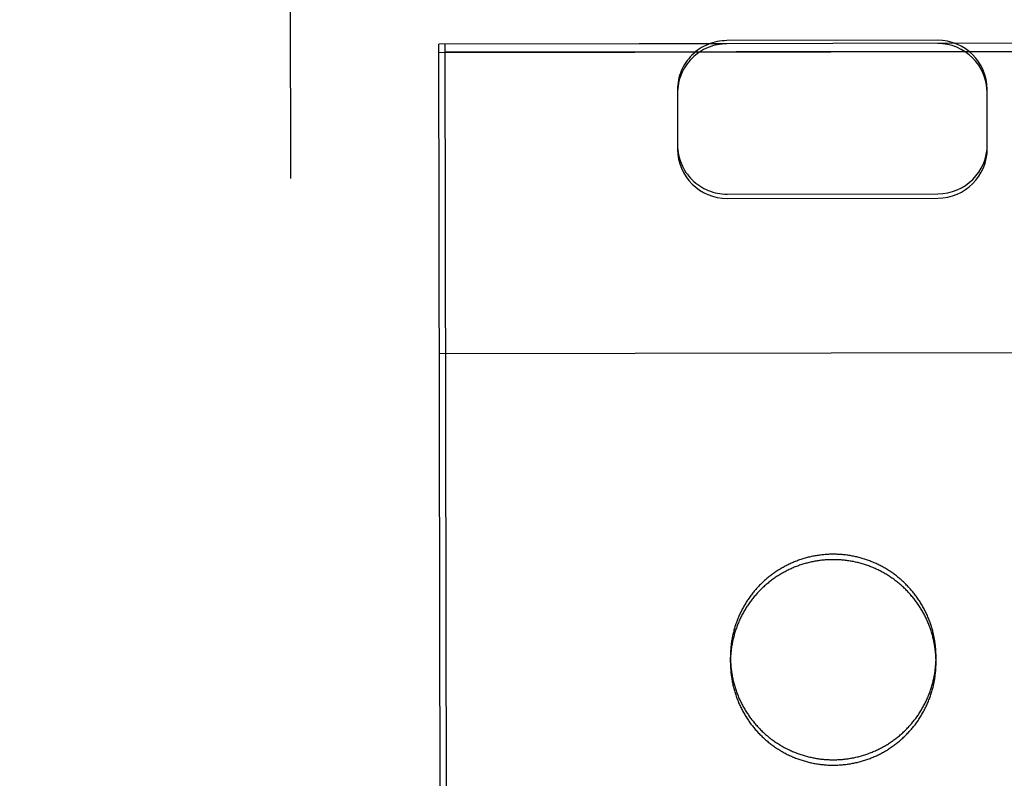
# Model space of a CAD drawing. Header units: inches. Extents: x 0 to 187, y 0 to 121.
# Tile 29 of 44: x 81.169 to 81.964, y 77.246 to 77.859. Entities that reach past the tile are written whole.
import ezdxf

# ---------------------------------------------------------------- set-up
doc = ezdxf.new("R2010")
doc.units = ezdxf.units.IN
doc.header["$LTSCALE"] = 10.270299
doc.header["$MEASUREMENT"] = 0
doc.linetypes.add('HIDDEN', pattern=[0.2, 0.1, -0.1])
doc.layers.get('0').update_dxf_attribs({"linetype": 'CONTINUOUS'})
for name, color, linetype in [('02___PRT_ALL_AXES', 7, 'CONTINUOUS'), ('DEFAULT_2', 8, 'HIDDEN'), ('DIMENSIONS', 7, 'CONTINUOUS')]:
    doc.layers.add(name, color=color, linetype=linetype)
doc.styles.get("Standard").update_dxf_attribs({"font": 'txt', "width": 0.8})
doc.dimstyles.new('DIMSTYLE_2', dxfattribs={"dimtxt": 0.933664, "dimasz": 1.098428, "dimexe": 0.09, "dimexo": 0.07, "dimgap": 0.0425, "dimtad": 0, "dimtih": 1, "dimtoh": 1, "dimzin": 4, "dimdsep": 46, "dimtxsty": 'Standard', "dimblk": '_FILLED', "dimblk1": '_FILLED', "dimblk2": '_FILLED', "dimcen": 0.09, "dimadec": 0, "dimazin": 0, "dimtfac": 1, "dimtofl": 0, "dimtmove": 0, "dimatfit": 3, "dimldrblk": '_FILLED', "dimfxl": 0, "dimtolj": 1, "dimtzin": 4, "dimarcsym": 0})

# ---------------------------------------------------------------- blocks, each defined once
blk = doc.blocks.new('_FILLED')
at = {"color": 0, "linetype": 'ByBlock'}
blk.add_solid([(0, 0), (-1, 0.2), (-1, -0.2)], dxfattribs=at)
blk = doc.blocks.new('*D13')
at = {"layer": 'DIMENSIONS', "color": 2, "linetype": 'Continuous'}
for p, q in [((81.05904, 61.57853), (78.86218, 61.57853)), ((84.68404, 61.57853), (87.01551, 61.57853))]:
    blk.add_line(p, q, dxfattribs=at)
at = {"layer": 'DIMENSIONS', "color": 2, "linetype": 'Continuous', "xscale": 1.0984277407, "yscale": 1.0984277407, "zscale": 1.0984277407}
blk.add_blockref('_FILLED', (81.05904, 61.57853), dxfattribs=at)
at = {"layer": 'DIMENSIONS', "color": 2, "linetype": 'Continuous', "xscale": 1.0984277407, "yscale": 1.0984277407, "zscale": 1.0984277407, "rotation": 180}
blk.add_blockref('_FILLED', (84.68404, 61.57853), dxfattribs=at)
at = {"layer": 'DIMENSIONS', "color": 2, "linetype": 'Continuous', "insert": (87.48234, 62.04536), "char_height": 0.933664, "width": 2.9877235, "attachment_point": 1, "line_spacing_factor": 0.9}
blk.add_mtext('3.63', dxfattribs=at)

msp = doc.modelspace()

# ---------------------------------------------------------------- linework, layer by layer
at = {"layer": '02___PRT_ALL_AXES', "color": 8, "linetype": 'HIDDEN'}
for p, q in [((82.13746, 77.83989), (81.51246, 77.83889)), ((81.55974, 48.33893), (81.51246, 77.83889)), ((82.13747, 77.83335), (81.51247, 77.83235)), ((81.74276, 77.33942), (81.74276, 77.34379)), ((81.90876, 77.33969), (81.90876, 77.34405))]:
    msp.add_line(p, q, dxfattribs=at)
for points in [[(81.90876, 77.33969), (81.90876, 77.34061), (81.90874, 77.34152), (81.90871, 77.34244), (81.90868, 77.34336), (81.90863, 77.34428), (81.90857, 77.34519), (81.90851, 77.34611), (81.90843, 77.34702), (81.90834, 77.34794), (81.90824, 77.34885), (81.90813, 77.34976), (81.90802, 77.35067), (81.90789, 77.35158), (81.90775, 77.35249), (81.9076, 77.35339), (81.90744, 77.3543), (81.90728, 77.3552), (81.9071, 77.3561), (81.90691, 77.357), (81.90671, 77.3579), (81.9065, 77.35879), (81.90629, 77.35968), (81.90606, 77.36057), (81.90582, 77.36146), (81.90557, 77.36234), (81.90532, 77.36322), (81.90505, 77.3641), (81.90477, 77.36498), (81.90449, 77.36585), (81.90419, 77.36672), (81.90389, 77.36758), (81.90357, 77.36845), (81.90325, 77.3693), (81.90291, 77.37016), (81.90257, 77.37101), (81.90222, 77.37186), (81.90186, 77.3727), (81.90148, 77.37354), (81.9011, 77.37438), (81.90071, 77.37521), (81.90031, 77.37604), (81.89991, 77.37686), (81.89949, 77.37768), (81.89906, 77.37849), (81.89863, 77.3793), (81.89818, 77.3801), (81.89773, 77.3809), (81.89727, 77.38169), (81.8968, 77.38248), (81.89632, 77.38326), (81.89583, 77.38404), (81.89534, 77.38481), (81.89483, 77.38558), (81.89432, 77.38634), (81.89379, 77.3871), (81.89326, 77.38785), (81.89273, 77.38859), (81.89218, 77.38933), (81.89163, 77.39006), (81.89106, 77.39078), (81.89049, 77.3915), (81.88991, 77.39222), (81.88933, 77.39292), (81.88873, 77.39362), (81.88813, 77.39431), (81.88752, 77.395), (81.8869, 77.39568), (81.88628, 77.39635), (81.88565, 77.39702), (81.88501, 77.39768), (81.88436, 77.39833), (81.88371, 77.39897), (81.88305, 77.39961), (81.88238, 77.40024), (81.8817, 77.40086), (81.88102, 77.40148), (81.88033, 77.40209), (81.87964, 77.40269), (81.87894, 77.40328), (81.87823, 77.40386), (81.87751, 77.40444), (81.87679, 77.40501), (81.87606, 77.40557), (81.87533, 77.40612), (81.87459, 77.40666), (81.87385, 77.4072), (81.87309, 77.40773), (81.87234, 77.40825), (81.87158, 77.40876), (81.87081, 77.40926), (81.87003, 77.40975), (81.86925, 77.41024), (81.86847, 77.41072), (81.86768, 77.41118), (81.86688, 77.41164), (81.86608, 77.41209), (81.86528, 77.41253), (81.86447, 77.41297), (81.86365, 77.41339), (81.86283, 77.41381), (81.86201, 77.41421), (81.86118, 77.41461), (81.86035, 77.41499), (81.85951, 77.41537), (81.85867, 77.41574), (81.85783, 77.4161), (81.85698, 77.41645), (81.85613, 77.41679), (81.85527, 77.41712), (81.85441, 77.41744), (81.85355, 77.41776), (81.85268, 77.41806), (81.85181, 77.41835), (81.85094, 77.41863), (81.85006, 77.41891), (81.84918, 77.41917), (81.8483, 77.41943), (81.84741, 77.41967), (81.84653, 77.4199), (81.84564, 77.42013), (81.84474, 77.42034), (81.84385, 77.42055), (81.84295, 77.42074), (81.84205, 77.42093), (81.84115, 77.4211), (81.84025, 77.42127), (81.83934, 77.42142), (81.83844, 77.42157), (81.83753, 77.4217), (81.83662, 77.42183), (81.83571, 77.42195), (81.83479, 77.42205), (81.83388, 77.42214), (81.83297, 77.42223), (81.83205, 77.4223), (81.83114, 77.42237), (81.83022, 77.42242), (81.8293, 77.42247), (81.82839, 77.4225), (81.82747, 77.42253), (81.82655, 77.42254), (81.82563, 77.42254), (81.82471, 77.42254), (81.8238, 77.42252), (81.82288, 77.42249), (81.82196, 77.42246), (81.82104, 77.42241), (81.82013, 77.42235), (81.81921, 77.42228), (81.8183, 77.42221), (81.81738, 77.42212), (81.81647, 77.42202), (81.81556, 77.42191), (81.81465, 77.42179), (81.81374, 77.42167), (81.81283, 77.42153), (81.81192, 77.42138), (81.81102, 77.42122), (81.81012, 77.42105), (81.80922, 77.42088), (81.80832, 77.42069), (81.80742, 77.42049), (81.80653, 77.42028), (81.80563, 77.42006), (81.80475, 77.41984), (81.80386, 77.4196), (81.80297, 77.41935), (81.80209, 77.4191), (81.80121, 77.41883), (81.80034, 77.41855), (81.79947, 77.41827), (81.7986, 77.41797), (81.79773, 77.41767), (81.79687, 77.41735), (81.79601, 77.41703), (81.79515, 77.41669), (81.7943, 77.41635), (81.79346, 77.416), (81.79261, 77.41563), (81.79177, 77.41526), (81.79094, 77.41488), (81.79011, 77.41449), (81.78928, 77.41409), (81.78846, 77.41369), (81.78764, 77.41327), (81.78683, 77.41284), (81.78602, 77.41241), (81.78521, 77.41196), (81.78441, 77.41151), (81.78362, 77.41105), (81.78283, 77.41058), (81.78205, 77.4101), (81.78127, 77.40961), (81.7805, 77.40911), (81.77973, 77.40861), (81.77897, 77.4081), (81.77822, 77.40757), (81.77747, 77.40704), (81.77672, 77.40651)], [(81.77672, 77.40651), (81.77598, 77.40596), (81.77525, 77.40541), (81.77453, 77.40484), (81.77381, 77.40427), (81.7731, 77.40369), (81.77239, 77.40311), (81.77169, 77.40251), (81.771, 77.40191), (81.77031, 77.4013), (81.76963, 77.40068), (81.76896, 77.40006), (81.76829, 77.39943), (81.76763, 77.39879), (81.76698, 77.39814), (81.76634, 77.39749), (81.7657, 77.39683), (81.76507, 77.39616), (81.76445, 77.39548), (81.76383, 77.3948), (81.76322, 77.39412), (81.76262, 77.39342), (81.76203, 77.39272), (81.76145, 77.39201), (81.76087, 77.3913), (81.7603, 77.39057), (81.75974, 77.38985), (81.75919, 77.38911), (81.75865, 77.38837), (81.75811, 77.38763), (81.75758, 77.38688), (81.75706, 77.38612), (81.75655, 77.38536), (81.75605, 77.38459), (81.75555, 77.38382), (81.75507, 77.38304), (81.75459, 77.38225), (81.75412, 77.38146), (81.75367, 77.38067), (81.75322, 77.37987), (81.75277, 77.37906), (81.75234, 77.37825), (81.75192, 77.37744), (81.7515, 77.37662), (81.7511, 77.3758), (81.7507, 77.37497), (81.75031, 77.37414), (81.74994, 77.3733), (81.74957, 77.37246), (81.74921, 77.37161), (81.74886, 77.37077), (81.74852, 77.36991), (81.74819, 77.36906), (81.74786, 77.3682), (81.74755, 77.36733), (81.74725, 77.36647), (81.74696, 77.3656), (81.74667, 77.36472), (81.7464, 77.36385), (81.74614, 77.36297), (81.74588, 77.36209), (81.74564, 77.3612), (81.7454, 77.36031), (81.74518, 77.35942), (81.74496, 77.35853), (81.74476, 77.35764), (81.74456, 77.35674), (81.74438, 77.35584), (81.7442, 77.35494), (81.74404, 77.35404), (81.74388, 77.35313), (81.74374, 77.35222), (81.7436, 77.35132), (81.74348, 77.35041), (81.74336, 77.3495), (81.74326, 77.34858), (81.74316, 77.34767), (81.74308, 77.34676), (81.743, 77.34584), (81.74294, 77.34493), (81.74288, 77.34401), (81.74284, 77.34309), (81.74281, 77.34218), (81.74278, 77.34126), (81.74277, 77.34034), (81.74276, 77.33942)], [(81.74276, 77.33942), (81.74277, 77.3385), (81.74279, 77.33759), (81.74281, 77.33667), (81.74285, 77.33575), (81.7429, 77.33483), (81.74296, 77.33392), (81.74302, 77.333), (81.7431, 77.33209), (81.74319, 77.33117), (81.74329, 77.33026), (81.74339, 77.32935), (81.74351, 77.32844), (81.74364, 77.32753), (81.74378, 77.32662), (81.74393, 77.32572), (81.74408, 77.32481), (81.74425, 77.32391), (81.74443, 77.32301), (81.74462, 77.32211), (81.74482, 77.32122), (81.74502, 77.32032), (81.74524, 77.31943), (81.74547, 77.31854), (81.74571, 77.31765), (81.74595, 77.31677), (81.74621, 77.31589), (81.74648, 77.31501), (81.74675, 77.31413), (81.74704, 77.31326), (81.74734, 77.31239), (81.74764, 77.31153), (81.74796, 77.31066), (81.74828, 77.30981), (81.74861, 77.30895), (81.74896, 77.3081), (81.74931, 77.30725), (81.74967, 77.30641), (81.75004, 77.30557), (81.75043, 77.30473), (81.75081, 77.3039), (81.75121, 77.30307), (81.75162, 77.30225), (81.75204, 77.30143), (81.75247, 77.30062), (81.7529, 77.29981), (81.75334, 77.29901), (81.7538, 77.29821), (81.75426, 77.29742), (81.75473, 77.29663), (81.75521, 77.29585), (81.7557, 77.29507), (81.75619, 77.2943), (81.7567, 77.29353), (81.75721, 77.29277), (81.75773, 77.29201), (81.75826, 77.29126), (81.7588, 77.29052), (81.75935, 77.28978), (81.7599, 77.28905), (81.76047, 77.28833), (81.76104, 77.28761), (81.76162, 77.2869), (81.7622, 77.28619), (81.7628, 77.28549), (81.7634, 77.2848), (81.76401, 77.28411), (81.76463, 77.28343), (81.76525, 77.28276), (81.76588, 77.28209), (81.76652, 77.28143), (81.76717, 77.28078), (81.76782, 77.28014), (81.76848, 77.2795), (81.76915, 77.27887), (81.76983, 77.27825), (81.77051, 77.27763), (81.7712, 77.27702), (81.77189, 77.27642), (81.77259, 77.27583), (81.7733, 77.27525), (81.77402, 77.27467), (81.77474, 77.2741), (81.77546, 77.27354), (81.7762, 77.27299), (81.77694, 77.27245), (81.77768, 77.27191), (81.77843, 77.27138), (81.77919, 77.27086), (81.77995, 77.27035), (81.78072, 77.26985), (81.7815, 77.26936), (81.78228, 77.26887), (81.78306, 77.2684), (81.78385, 77.26793), (81.78464, 77.26747), (81.78544, 77.26702), (81.78625, 77.26658), (81.78706, 77.26614), (81.78787, 77.26572), (81.78869, 77.2653), (81.78952, 77.2649), (81.79035, 77.2645), (81.79118, 77.26412), (81.79202, 77.26374), (81.79286, 77.26337), (81.7937, 77.26301), (81.79455, 77.26266), (81.7954, 77.26232), (81.79626, 77.26199), (81.79712, 77.26167), (81.79798, 77.26136), (81.79885, 77.26105), (81.79972, 77.26076), (81.80059, 77.26048), (81.80147, 77.2602), (81.80235, 77.25994), (81.80323, 77.25968), (81.80412, 77.25944), (81.805, 77.25921), (81.80589, 77.25898), (81.80679, 77.25877), (81.80768, 77.25856), (81.80858, 77.25837), (81.80948, 77.25818), (81.81038, 77.25801), (81.81128, 77.25784), (81.81219, 77.25769), (81.81309, 77.25754), (81.814, 77.25741), (81.81491, 77.25728), (81.81582, 77.25717), (81.81673, 77.25706), (81.81765, 77.25697), (81.81856, 77.25688), (81.81948, 77.25681), (81.82039, 77.25674), (81.82131, 77.25669), (81.82223, 77.25664), (81.82314, 77.25661), (81.82406, 77.25659), (81.82498, 77.25657), (81.8259, 77.25657), (81.82682, 77.25657), (81.82773, 77.25659), (81.82865, 77.25662), (81.82957, 77.25666), (81.83049, 77.2567), (81.8314, 77.25676), (81.83232, 77.25683), (81.83323, 77.2569), (81.83415, 77.25699), (81.83506, 77.25709), (81.83597, 77.2572), (81.83688, 77.25732), (81.83779, 77.25744), (81.8387, 77.25758), (81.8396, 77.25773), (81.84051, 77.25789), (81.84141, 77.25806), (81.84231, 77.25823), (81.84321, 77.25842), (81.84411, 77.25862), (81.845, 77.25883), (81.84589, 77.25905), (81.84678, 77.25927), (81.84767, 77.25951), (81.84855, 77.25976), (81.84944, 77.26001), (81.85031, 77.26028), (81.85119, 77.26056), (81.85206, 77.26084), (81.85293, 77.26114), (81.8538, 77.26144), (81.85466, 77.26176), (81.85552, 77.26208), (81.85637, 77.26242), (81.85723, 77.26276), (81.85807, 77.26311), (81.85892, 77.26348), (81.85976, 77.26385), (81.86059, 77.26423), (81.86142, 77.26462), (81.86225, 77.26502), (81.86307, 77.26542), (81.86389, 77.26584), (81.8647, 77.26627), (81.86551, 77.2667), (81.86632, 77.26715), (81.86711, 77.2676), (81.86791, 77.26806), (81.8687, 77.26853), (81.86948, 77.26901), (81.87026, 77.2695), (81.87103, 77.27), (81.8718, 77.2705), (81.87256, 77.27101), (81.87331, 77.27154), (81.87406, 77.27207), (81.87481, 77.2726)], [(81.87481, 77.2726), (81.87554, 77.27315), (81.87628, 77.27371), (81.877, 77.27427), (81.87772, 77.27484), (81.87843, 77.27542), (81.87914, 77.276), (81.87984, 77.2766), (81.88053, 77.2772), (81.88122, 77.27781), (81.8819, 77.27843), (81.88257, 77.27905), (81.88324, 77.27968), (81.8839, 77.28032), (81.88455, 77.28097), (81.88519, 77.28162), (81.88583, 77.28228), (81.88646, 77.28295), (81.88708, 77.28363), (81.8877, 77.28431), (81.8883, 77.285), (81.8889, 77.28569), (81.8895, 77.28639), (81.89008, 77.2871), (81.89066, 77.28782), (81.89123, 77.28854), (81.89179, 77.28926), (81.89234, 77.29), (81.89288, 77.29074), (81.89342, 77.29148), (81.89395, 77.29223), (81.89447, 77.29299), (81.89498, 77.29375), (81.89548, 77.29452), (81.89597, 77.29529), (81.89646, 77.29607), (81.89694, 77.29686), (81.8974, 77.29765), (81.89786, 77.29844), (81.89831, 77.29924), (81.89876, 77.30005), (81.89919, 77.30086), (81.89961, 77.30167), (81.90003, 77.30249), (81.90043, 77.30331), (81.90083, 77.30414), (81.90122, 77.30497), (81.90159, 77.30581), (81.90196, 77.30665), (81.90232, 77.3075), (81.90267, 77.30835), (81.90301, 77.3092), (81.90334, 77.31005), (81.90366, 77.31091), (81.90398, 77.31178), (81.90428, 77.31264), (81.90457, 77.31351), (81.90486, 77.31439), (81.90513, 77.31526), (81.90539, 77.31614), (81.90565, 77.31703), (81.90589, 77.31791), (81.90613, 77.3188), (81.90635, 77.31969), (81.90657, 77.32058), (81.90677, 77.32148), (81.90697, 77.32237), (81.90715, 77.32327), (81.90733, 77.32417), (81.90749, 77.32508), (81.90765, 77.32598), (81.90779, 77.32689), (81.90793, 77.32779), (81.90805, 77.3287), (81.90817, 77.32961), (81.90827, 77.33053), (81.90837, 77.33144), (81.90845, 77.33235), (81.90853, 77.33327), (81.90859, 77.33418), (81.90864, 77.3351), (81.90869, 77.33602), (81.90872, 77.33693), (81.90875, 77.33785), (81.90876, 77.33877), (81.90876, 77.33969)]]:
    msp.add_lwpolyline(points, dxfattribs=at)
at = {"layer": 'DEFAULT_2', "color": 8, "linetype": 'HIDDEN'}
for p, q in [((81.38599, 78.75754), (81.38903, 76.86228)), ((81.73996, 77.8392), (81.50746, 77.83883)), ((81.50903, 76.86365), (81.50746, 77.83883)), ((81.90996, 77.84204), (81.73996, 77.84177)), ((82.14246, 77.83985), (81.90996, 77.83948)), ((81.50747, 77.83225), (82.14247, 77.83327)), ((81.70002, 77.80202), (81.7001, 77.7542)), ((81.9501, 77.7546), (81.95002, 77.80242)), ((81.74016, 77.71775), (81.91016, 77.71803)), ((81.74016, 77.71429), (81.91016, 77.71456)), ((81.50786, 77.58901), (82.14286, 77.59003))]:
    msp.add_line(p, q, dxfattribs=at)
for points in [[(81.82562, 77.42691), (81.82471, 77.4269), (81.82379, 77.42688), (81.82287, 77.42686), (81.82195, 77.42682), (81.82104, 77.42677), (81.82012, 77.42671), (81.8192, 77.42665), (81.81829, 77.42657), (81.81738, 77.42648), (81.81646, 77.42638), (81.81555, 77.42628), (81.81464, 77.42616), (81.81373, 77.42603), (81.81282, 77.42589), (81.81192, 77.42574), (81.81101, 77.42559), (81.81011, 77.42542), (81.80921, 77.42524), (81.80831, 77.42505), (81.80741, 77.42485), (81.80652, 77.42465), (81.80563, 77.42443), (81.80474, 77.4242), (81.80385, 77.42396), (81.80297, 77.42372), (81.80209, 77.42346), (81.80121, 77.42319), (81.80033, 77.42292), (81.79946, 77.42263), (81.79859, 77.42233), (81.79773, 77.42203), (81.79686, 77.42171), (81.796, 77.42139), (81.79515, 77.42106), (81.7943, 77.42071), (81.79345, 77.42036), (81.7926, 77.42), (81.79177, 77.41963), (81.79093, 77.41925), (81.7901, 77.41886), (81.78927, 77.41846), (81.78845, 77.41805), (81.78763, 77.41763), (81.78682, 77.41721), (81.78601, 77.41677), (81.78521, 77.41633), (81.78441, 77.41587), (81.78361, 77.41541), (81.78283, 77.41494), (81.78204, 77.41446), (81.78126, 77.41397), (81.78049, 77.41348), (81.77973, 77.41297), (81.77896, 77.41246), (81.77821, 77.41194), (81.77746, 77.41141), (81.77672, 77.41087), (81.77598, 77.41032), (81.77525, 77.40977), (81.77452, 77.40921), (81.7738, 77.40864), (81.77309, 77.40806), (81.77238, 77.40747), (81.77168, 77.40688), (81.77099, 77.40627), (81.7703, 77.40566), (81.76962, 77.40505), (81.76895, 77.40442), (81.76828, 77.40379), (81.76763, 77.40315), (81.76697, 77.40251), (81.76633, 77.40185), (81.76569, 77.40119), (81.76506, 77.40052), (81.76444, 77.39985), (81.76382, 77.39917), (81.76322, 77.39848), (81.76262, 77.39778), (81.76202, 77.39708), (81.76144, 77.39637), (81.76086, 77.39566), (81.7603, 77.39494), (81.75974, 77.39421), (81.75918, 77.39348), (81.75864, 77.39274), (81.7581, 77.39199), (81.75758, 77.39124), (81.75706, 77.39048), (81.75654, 77.38972), (81.75604, 77.38895), (81.75555, 77.38818), (81.75506, 77.3874), (81.75459, 77.38662), (81.75412, 77.38583), (81.75366, 77.38503), (81.75321, 77.38423), (81.75277, 77.38343), (81.75233, 77.38262), (81.75191, 77.3818), (81.7515, 77.38098), (81.75109, 77.38016), (81.75069, 77.37933), (81.75031, 77.3785), (81.74993, 77.37766), (81.74956, 77.37682), (81.7492, 77.37598), (81.74885, 77.37513), (81.74851, 77.37428), (81.74818, 77.37342), (81.74786, 77.37256), (81.74755, 77.3717), (81.74724, 77.37083), (81.74695, 77.36996), (81.74667, 77.36909), (81.74639, 77.36821), (81.74613, 77.36733), (81.74587, 77.36645), (81.74563, 77.36556), (81.7454, 77.36468), (81.74517, 77.36379), (81.74496, 77.36289), (81.74475, 77.362), (81.74456, 77.3611), (81.74437, 77.3602), (81.7442, 77.3593), (81.74403, 77.3584), (81.74388, 77.35749), (81.74373, 77.35659), (81.7436, 77.35568), (81.74347, 77.35477), (81.74336, 77.35386), (81.74325, 77.35295), (81.74316, 77.35203), (81.74307, 77.35112), (81.743, 77.3502), (81.74293, 77.34929), (81.74288, 77.34837), (81.74283, 77.34746), (81.7428, 77.34654), (81.74277, 77.34562), (81.74276, 77.3447), (81.74276, 77.34379)], [(81.90876, 77.34405), (81.90875, 77.34497), (81.90873, 77.34589), (81.90871, 77.3468), (81.90867, 77.34772), (81.90862, 77.34864), (81.90857, 77.34956), (81.9085, 77.35047), (81.90842, 77.35139), (81.90833, 77.3523), (81.90824, 77.35321), (81.90813, 77.35412), (81.90801, 77.35503), (81.90788, 77.35594), (81.90774, 77.35685), (81.9076, 77.35776), (81.90744, 77.35866), (81.90727, 77.35956), (81.90709, 77.36046), (81.9069, 77.36136), (81.90671, 77.36226), (81.9065, 77.36315), (81.90628, 77.36404), (81.90605, 77.36493), (81.90581, 77.36582), (81.90557, 77.36671), (81.90531, 77.36759), (81.90504, 77.36846), (81.90477, 77.36934), (81.90448, 77.37021), (81.90419, 77.37108), (81.90388, 77.37195), (81.90357, 77.37281), (81.90324, 77.37367), (81.90291, 77.37452), (81.90256, 77.37537), (81.90221, 77.37622), (81.90185, 77.37707), (81.90148, 77.37791), (81.9011, 77.37874), (81.90071, 77.37957), (81.90031, 77.3804), (81.8999, 77.38122), (81.89948, 77.38204), (81.89906, 77.38285), (81.89862, 77.38366), (81.89818, 77.38446), (81.89772, 77.38526), (81.89726, 77.38606), (81.89679, 77.38684), (81.89631, 77.38763), (81.89582, 77.3884), (81.89533, 77.38918), (81.89482, 77.38994), (81.89431, 77.3907), (81.89379, 77.39146), (81.89326, 77.39221), (81.89272, 77.39295), (81.89217, 77.39369), (81.89162, 77.39442), (81.89105, 77.39515), (81.89048, 77.39587), (81.88991, 77.39658), (81.88932, 77.39729), (81.88872, 77.39799), (81.88812, 77.39868), (81.88751, 77.39936), (81.8869, 77.40004), (81.88627, 77.40072), (81.88564, 77.40138), (81.885, 77.40204), (81.88435, 77.40269), (81.8837, 77.40334), (81.88304, 77.40397), (81.88237, 77.4046), (81.8817, 77.40523), (81.88101, 77.40584), (81.88033, 77.40645), (81.87963, 77.40705), (81.87893, 77.40764), (81.87822, 77.40823), (81.87751, 77.4088), (81.87678, 77.40937), (81.87606, 77.40993), (81.87532, 77.41048), (81.87458, 77.41103), (81.87384, 77.41156), (81.87309, 77.41209), (81.87233, 77.41261), (81.87157, 77.41312), (81.8708, 77.41362), (81.87003, 77.41412), (81.86925, 77.4146), (81.86846, 77.41508), (81.86767, 77.41555), (81.86688, 77.41601), (81.86608, 77.41646), (81.86527, 77.4169), (81.86446, 77.41733), (81.86365, 77.41775), (81.86283, 77.41817), (81.862, 77.41857), (81.86118, 77.41897), (81.86034, 77.41936), (81.85951, 77.41974), (81.85867, 77.4201), (81.85782, 77.42046), (81.85697, 77.42081), (81.85612, 77.42115), (81.85526, 77.42148), (81.8544, 77.42181), (81.85354, 77.42212), (81.85267, 77.42242), (81.8518, 77.42271), (81.85093, 77.423), (81.85005, 77.42327), (81.84917, 77.42353), (81.84829, 77.42379), (81.84741, 77.42403), (81.84652, 77.42427), (81.84563, 77.42449), (81.84474, 77.42471), (81.84384, 77.42491), (81.84294, 77.42511), (81.84204, 77.42529), (81.84114, 77.42547), (81.84024, 77.42563), (81.83933, 77.42579), (81.83843, 77.42593), (81.83752, 77.42607), (81.83661, 77.42619), (81.8357, 77.42631), (81.83479, 77.42641), (81.83387, 77.42651), (81.83296, 77.42659), (81.83205, 77.42667), (81.83113, 77.42673), (81.83021, 77.42679), (81.8293, 77.42683), (81.82838, 77.42686), (81.82746, 77.42689), (81.82654, 77.4269), (81.82562, 77.42691)], [(81.74276, 77.34379), (81.74276, 77.34287), (81.74278, 77.34195), (81.74281, 77.34103), (81.74284, 77.34011), (81.74289, 77.3392), (81.74295, 77.33828), (81.74302, 77.33737), (81.74309, 77.33645), (81.74318, 77.33554), (81.74328, 77.33463), (81.74339, 77.33371), (81.74351, 77.3328), (81.74363, 77.33189), (81.74377, 77.33099), (81.74392, 77.33008), (81.74408, 77.32918), (81.74425, 77.32827), (81.74442, 77.32737), (81.74461, 77.32647), (81.74481, 77.32558), (81.74502, 77.32468), (81.74524, 77.32379), (81.74546, 77.3229), (81.7457, 77.32202), (81.74595, 77.32113), (81.7462, 77.32025), (81.74647, 77.31937), (81.74675, 77.3185), (81.74703, 77.31762), (81.74733, 77.31675), (81.74763, 77.31589), (81.74795, 77.31503), (81.74827, 77.31417), (81.74861, 77.31331), (81.74895, 77.31246), (81.7493, 77.31161), (81.74967, 77.31077), (81.75004, 77.30993), (81.75042, 77.3091), (81.75081, 77.30826), (81.75121, 77.30744), (81.75162, 77.30662), (81.75203, 77.3058), (81.75246, 77.30499), (81.75289, 77.30418), (81.75334, 77.30337), (81.75379, 77.30257), (81.75425, 77.30178), (81.75472, 77.30099), (81.7552, 77.30021), (81.75569, 77.29943), (81.75619, 77.29866), (81.75669, 77.29789), (81.75721, 77.29713), (81.75773, 77.29638), (81.75826, 77.29563), (81.7588, 77.29488), (81.75934, 77.29415), (81.7599, 77.29341), (81.76046, 77.29269), (81.76103, 77.29197), (81.76161, 77.29126), (81.7622, 77.29055), (81.76279, 77.28985), (81.76339, 77.28916), (81.764, 77.28847), (81.76462, 77.28779), (81.76524, 77.28712), (81.76588, 77.28645), (81.76652, 77.28579), (81.76716, 77.28514), (81.76782, 77.2845), (81.76848, 77.28386), (81.76914, 77.28323), (81.76982, 77.28261), (81.7705, 77.28199), (81.77119, 77.28139), (81.77188, 77.28079), (81.77259, 77.2802), (81.77329, 77.27961), (81.77401, 77.27903), (81.77473, 77.27847), (81.77546, 77.27791), (81.77619, 77.27735), (81.77693, 77.27681), (81.77768, 77.27627), (81.77843, 77.27575), (81.77918, 77.27523), (81.77995, 77.27472), (81.78072, 77.27421), (81.78149, 77.27372), (81.78227, 77.27323), (81.78305, 77.27276), (81.78384, 77.27229), (81.78464, 77.27183), (81.78544, 77.27138), (81.78624, 77.27094), (81.78705, 77.27051), (81.78787, 77.27008), (81.78869, 77.26967), (81.78951, 77.26926), (81.79034, 77.26887), (81.79117, 77.26848), (81.79201, 77.2681), (81.79285, 77.26773), (81.79369, 77.26737), (81.79454, 77.26702), (81.7954, 77.26668), (81.79625, 77.26635), (81.79711, 77.26603), (81.79797, 77.26572), (81.79884, 77.26542), (81.79971, 77.26512), (81.80059, 77.26484), (81.80146, 77.26457), (81.80234, 77.2643), (81.80322, 77.26405), (81.80411, 77.2638), (81.805, 77.26357), (81.80589, 77.26334), (81.80678, 77.26313), (81.80767, 77.26292), (81.80857, 77.26273), (81.80947, 77.26254), (81.81037, 77.26237), (81.81128, 77.2622), (81.81218, 77.26205), (81.81309, 77.2619), (81.81399, 77.26177), (81.8149, 77.26164), (81.81582, 77.26153), (81.81673, 77.26142), (81.81764, 77.26133), (81.81855, 77.26124), (81.81947, 77.26117), (81.82039, 77.2611), (81.8213, 77.26105), (81.82222, 77.26101), (81.82314, 77.26097), (81.82405, 77.26095), (81.82497, 77.26093), (81.82589, 77.26093)], [(81.82589, 77.26093), (81.82681, 77.26094), (81.82773, 77.26095), (81.82864, 77.26098), (81.82956, 77.26102), (81.83048, 77.26107), (81.83139, 77.26112), (81.83231, 77.26119), (81.83323, 77.26127), (81.83414, 77.26136), (81.83505, 77.26145), (81.83596, 77.26156), (81.83687, 77.26168), (81.83778, 77.26181), (81.83869, 77.26194), (81.8396, 77.26209), (81.8405, 77.26225), (81.8414, 77.26242), (81.84231, 77.2626), (81.8432, 77.26278), (81.8441, 77.26298), (81.84499, 77.26319), (81.84589, 77.26341), (81.84678, 77.26364), (81.84766, 77.26387), (81.84855, 77.26412), (81.84943, 77.26438), (81.85031, 77.26464), (81.85118, 77.26492), (81.85205, 77.26521), (81.85292, 77.2655), (81.85379, 77.26581), (81.85465, 77.26612), (81.85551, 77.26645), (81.85637, 77.26678), (81.85722, 77.26712), (81.85807, 77.26748), (81.85891, 77.26784), (81.85975, 77.26821), (81.86059, 77.26859), (81.86142, 77.26898), (81.86224, 77.26938), (81.86307, 77.26979), (81.86388, 77.2702), (81.8647, 77.27063), (81.86551, 77.27107), (81.86631, 77.27151), (81.86711, 77.27196), (81.8679, 77.27242), (81.86869, 77.27289), (81.86947, 77.27337), (81.87025, 77.27386), (81.87102, 77.27436), (81.87179, 77.27486), (81.87255, 77.27538), (81.87331, 77.2759), (81.87406, 77.27643), (81.8748, 77.27697), (81.87554, 77.27751), (81.87627, 77.27807), (81.87699, 77.27863), (81.87771, 77.2792), (81.87843, 77.27978), (81.87913, 77.28037), (81.87983, 77.28096), (81.88053, 77.28156), (81.88121, 77.28217), (81.88189, 77.28279), (81.88256, 77.28341), (81.88323, 77.28405), (81.88389, 77.28468), (81.88454, 77.28533), (81.88519, 77.28599), (81.88582, 77.28665), (81.88645, 77.28731), (81.88708, 77.28799), (81.88769, 77.28867), (81.8883, 77.28936), (81.8889, 77.29005), (81.88949, 77.29076), (81.89007, 77.29146), (81.89065, 77.29218), (81.89122, 77.2929), (81.89178, 77.29363), (81.89233, 77.29436), (81.89288, 77.2951), (81.89341, 77.29584), (81.89394, 77.29659), (81.89446, 77.29735), (81.89497, 77.29811), (81.89547, 77.29888), (81.89597, 77.29966), (81.89645, 77.30044), (81.89693, 77.30122), (81.8974, 77.30201), (81.89786, 77.3028), (81.89831, 77.30361), (81.89875, 77.30441), (81.89918, 77.30522), (81.8996, 77.30603), (81.90002, 77.30685), (81.90042, 77.30768), (81.90082, 77.30851), (81.90121, 77.30934), (81.90159, 77.31017), (81.90195, 77.31101), (81.90231, 77.31186), (81.90266, 77.31271), (81.903, 77.31356), (81.90334, 77.31442), (81.90366, 77.31528), (81.90397, 77.31614), (81.90427, 77.31701), (81.90456, 77.31788), (81.90485, 77.31875), (81.90512, 77.31963), (81.90539, 77.32051), (81.90564, 77.32139), (81.90588, 77.32227), (81.90612, 77.32316), (81.90634, 77.32405), (81.90656, 77.32494), (81.90676, 77.32584), (81.90696, 77.32673), (81.90714, 77.32763), (81.90732, 77.32853), (81.90748, 77.32944), (81.90764, 77.33034), (81.90778, 77.33125), (81.90792, 77.33216), (81.90804, 77.33307), (81.90816, 77.33398), (81.90826, 77.33489), (81.90836, 77.3358), (81.90844, 77.33672), (81.90852, 77.33763), (81.90858, 77.33855), (81.90864, 77.33946), (81.90868, 77.34038), (81.90872, 77.3413), (81.90874, 77.34222), (81.90875, 77.34313), (81.90876, 77.34405)]]:
    msp.add_lwpolyline(points, dxfattribs=at)
for centre, ratio, start_param, end_param in [((81.74002, 77.80208), 0.992087, 1.570796, 3.141593), ((81.74003, 77.79923), 0.999289, 1.570796, 3.141593), ((81.91002, 77.80235), 0.992087, 0, 1.570796), ((81.91003, 77.7995), 0.999289, 0, 1.570796), ((81.74009, 77.75744), 0.992087, -3.141593, -1.570796), ((81.91009, 77.75771), 0.992087, -1.570796, 0), ((81.7401, 77.75426), 0.999289, 3.141593, 4.712389), ((81.9101, 77.75454), 0.999289, -1.570796, 0)]:
    msp.add_ellipse(centre, major_axis=(0.04, 0.00006), ratio=ratio, start_param=start_param, end_param=end_param, dxfattribs=at)

# ---------------------------------------------------------------- dimensions: what is measured, and where the dimension line sits
at = {"layer": 'DIMENSIONS', "color": 2, "linetype": 'Continuous'}
dim = msp.add_linear_dim(base=(84.684037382, 61.5785331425), p1=(81.059037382, 77.7772084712), p2=(84.684037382, 78.7782084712), dimstyle='DIMSTYLE_2', dxfattribs=at)
dim.commit()
dim.dimension.update_dxf_attribs({"geometry": '*D13', "text_midpoint": (88.9762022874, 61.5785331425), "dimtype": 160})

doc.saveas('drawing.dxf')
